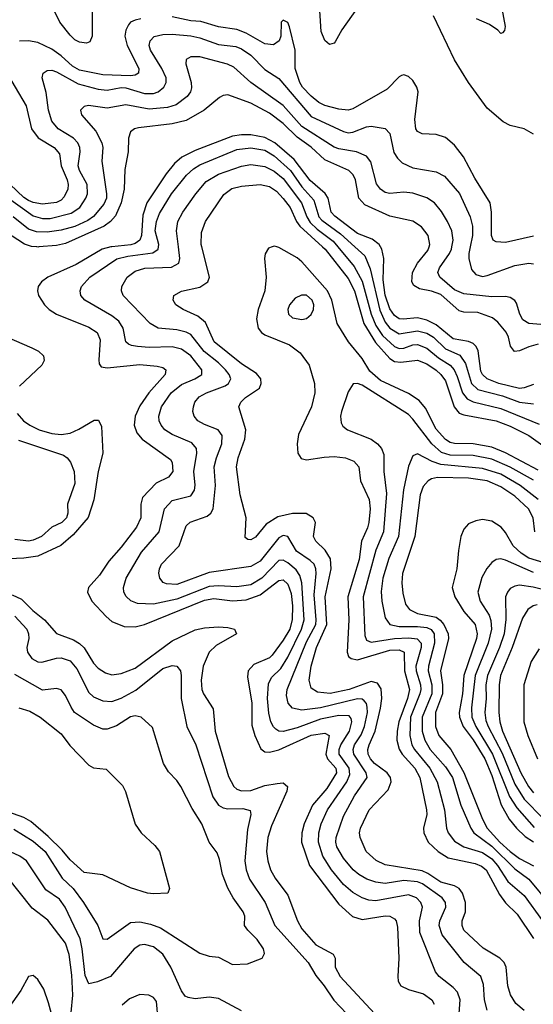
# Model space of a CAD drawing. Header units: inches. Extents: x 1308407 to 1441228, y 959628 to 1036311.
# Tile 31 of 256: x 1340691 to 1342910, y 976730 to 980981. Entities that reach past the tile are written whole.
import ezdxf

# ---------------------------------------------------------------- set-up
doc = ezdxf.new("R2010")
doc.units = ezdxf.units.IN
doc.header["$MEASUREMENT"] = 0
doc.layers.add('B3947', color=7, linetype='Continuous')
doc.layers.add('B3948', color=7, linetype='Continuous')

msp = doc.modelspace()

# ---------------------------------------------------------------- linework, layer by layer
at = {"layer": 'B3947', "color": 5}
for points, elevation in [([(1340774.4, 980000), (1340770, 979999.6), (1340766.1, 980000)], 2980), ([(1341085.5, 980000), (1341048.1, 979990), (1340935.1, 979924.9), (1340813.2, 979870), (1340785.2, 979850), (1340771.9, 979830), (1340768.5, 979810), (1340772.7, 979790), (1340798.2, 979750), (1340818.9, 979730), (1340850.2, 979710), (1340990, 979654.3), (1341026.2, 979630), (1341038.6, 979598.6), (1341033.2, 979513.3), (1341034.9, 979494.9), (1341042.8, 979482.8), (1341070, 979478.8), (1341210, 979492.8), (1341285.5, 979485.5), (1341310, 979479.3), (1341322.7, 979470), (1341320.2, 979450), (1341249.5, 979370.5), (1341210, 979313.7), (1341190.5, 979270), (1341185.6, 979230), (1341197.1, 979197.1), (1341219.8, 979170), (1341342.6, 979082.6), (1341350.7, 979070), (1341352.4, 979030), (1341334.5, 979005.5), (1341280.4, 978979.6), (1341222.3, 978917.7), (1341214.3, 978890), (1341214.2, 978830), (1341196.6, 978790), (1341130, 978703.4), (1341076, 978644), (1341036.4, 978583.6), (1340988.2, 978530), (1340983.8, 978510), (1341003.7, 978470), (1341064.7, 978404.7), (1341090, 978383.6), (1341142, 978362), (1341190, 978359.4), (1341230, 978369.7), (1341490, 978475.1), (1341530, 978482.2), (1341610, 978472), (1341670, 978475.8), (1341730, 978497.8), (1341810, 978559.4), (1341830, 978562.4), (1341850, 978544.6), (1341863.7, 978503.7), (1341869.4, 978450), (1341868.1, 978391.9), (1341858.2, 978350), (1341830, 978302), (1341782.6, 978237.4), (1341770, 978225.9), (1341703.4, 978196.6), (1341678.9, 978170), (1341676, 978144), (1341694.2, 978030), (1341694.6, 977934.6), (1341706.5, 977890), (1341732.9, 977832.9), (1341750, 977820.7), (1341770, 977818.9), (1341810, 977829.1), (1341950, 977892.2), (1342010, 977900.4), (1342028.4, 977890), (1342013.1, 977810), (1342021.4, 977790), (1342056.9, 977750), (1342060.4, 977730), (1342018, 977662), (1341955.9, 977590), (1341919.9, 977510), (1341909.4, 977470), (1341909, 977430), (1341943.4, 977330), (1342070, 977162.5), (1342129.4, 977109.4), (1342170, 977096.3), (1342270, 977111.6), (1342290.4, 977110), (1342310, 977099.2), (1342316.8, 977090), (1342322.8, 977062.8), (1342329.5, 976930), (1342324.3, 976850), (1342326.5, 976830), (1342336.9, 976810), (1342370, 976793.8), (1342435.2, 976775.2), (1342471.5, 976750), (1342481.4, 976730)], 3020), ([(1342589, 976690), (1342593.9, 976750), (1342582.7, 976782.7), (1342563.1, 976803.1), (1342502.5, 976850), (1342487.2, 976870), (1342420, 977040), (1342418.5, 977090), (1342431.1, 977150), (1342424.5, 977170), (1342404.7, 977190), (1342370, 977202.4), (1342230, 977177.2), (1342199.5, 977179.5), (1342170.1, 977190.1), (1342130, 977213.4), (1342090, 977248.1), (1342038.8, 977310), (1342000.5, 977370), (1341981.8, 977430), (1341983.9, 977470), (1341993.8, 977510), (1342021.3, 977570), (1342104.5, 977690), (1342117.8, 977722.2), (1342113.9, 977750), (1342071, 977810), (1342070.9, 977830), (1342078.2, 977850), (1342115.3, 977910), (1342125.8, 977950), (1342123.7, 977963.7), (1342114.9, 977974.9), (1342070, 977976.9), (1341990, 977961.4), (1341890, 977923.6), (1341830, 977908.1), (1341810, 977910.1), (1341797.9, 977917.9), (1341787.7, 977927.7), (1341776.8, 977950), (1341767.7, 977987.7), (1341761.3, 978050), (1341765.9, 978114.1), (1341779.4, 978140.6), (1341819.9, 978180.1), (1341850, 978228.2), (1341907.9, 978350), (1341920.7, 978390), (1341910.3, 978550.3), (1341901.6, 978581.6), (1341885.8, 978605.8), (1341850, 978636.9), (1341830, 978647.6), (1341810, 978646.2), (1341737.8, 978570), (1341690, 978541.1), (1341630, 978533), (1341550, 978537.4), (1341510, 978533.7), (1341370, 978478.8), (1341270, 978458.1), (1341200.8, 978460.8), (1341171.9, 978471.9), (1341150.8, 978490.8), (1341141.5, 978510), (1341140.5, 978530), (1341151.4, 978570), (1341217.3, 978682.7), (1341293.7, 978770), (1341317.1, 978870), (1341350, 978905.9), (1341430, 978925.4), (1341446.5, 978950), (1341449, 978971), (1341443.3, 979030), (1341457.1, 979110), (1341455.7, 979130), (1341434.3, 979154.3), (1341349.7, 979189.7), (1341319, 979210), (1341303, 979230), (1341294.3, 979250), (1341292.1, 979270), (1341303.4, 979310), (1341345.7, 979370), (1341390, 979406.2), (1341447.2, 979430), (1341473.9, 979446.1), (1341478, 979450), (1341478.7, 979470), (1341430, 979530.5), (1341390, 979558.7), (1341350, 979568.1), (1341250, 979566.3), (1341201, 979570), (1341174.1, 979574.1), (1341160.7, 979580.7), (1341150.1, 979590.1), (1341138.4, 979650), (1341119.1, 979679.1), (1341090, 979702), (1340973.4, 979770), (1340956.2, 979790), (1340952, 979810), (1340958.4, 979830), (1340995, 979870), (1341110.9, 979949.1), (1341159.1, 979960.9), (1341265.9, 979974.1), (1341290.1, 979989.9), (1341291.4, 980000)], 3040), ([(1342710, 976705.2), (1342698.7, 976750), (1342695, 976815), (1342682.7, 976850), (1342610.9, 976910), (1342516.4, 977030), (1342502.6, 977070), (1342506.6, 977090), (1342531.6, 977150), (1342530.1, 977170), (1342516, 977190), (1342431.6, 977250), (1342410, 977258.2), (1342350, 977264.9), (1342270, 977251.2), (1342230, 977257.6), (1342191.4, 977270), (1342155.5, 977290), (1342131.3, 977310), (1342090, 977361.6), (1342061.9, 977410), (1342056.5, 977430), (1342058.1, 977450), (1342090, 977541.8), (1342137.3, 977630), (1342192.2, 977710), (1342188.5, 977730), (1342134.2, 977810), (1342131.4, 977830), (1342137.9, 977850), (1342166.1, 977893.9), (1342181.1, 977930), (1342193, 977990), (1342192.7, 978012.7), (1342188.8, 978028.8), (1342179.9, 978039.9), (1342170, 978047), (1342150, 978049.1), (1341990.1, 978010.1), (1341910, 977999.9), (1341870, 978008.1), (1341851, 978031), (1341843.8, 978063.8), (1341847.1, 978090), (1341930, 978294.5), (1341969.8, 978370), (1341972.2, 978390), (1341962.6, 978497.4), (1341972.6, 978590), (1341971.2, 978610), (1341963.3, 978630), (1341946.7, 978646.7), (1341886.9, 978686.9), (1341850.1, 978750.1), (1341830, 978754), (1341810, 978744.7), (1341730, 978643.3), (1341690, 978619.9), (1341510, 978594.2), (1341370, 978542.5), (1341325.1, 978545.1), (1341311.7, 978551.7), (1341296.3, 978570), (1341292, 978592), (1341294.6, 978610), (1341304.4, 978630), (1341380.1, 978710), (1341410, 978796), (1341427.7, 978812.3), (1341501.7, 978838.3), (1341516.5, 978850), (1341527.5, 978870), (1341537.2, 978970), (1341531.9, 979050), (1341541, 979090), (1341563.9, 979150), (1341565.5, 979185.5), (1341549, 979210), (1341490, 979232.8), (1341460.2, 979250), (1341445, 979270), (1341439.7, 979290), (1341441.8, 979310), (1341448.6, 979330), (1341466.9, 979353.1), (1341497.8, 979370), (1341579.2, 979400.8), (1341593.7, 979410), (1341603.5, 979430), (1341595.9, 979450), (1341580.1, 979470), (1341550, 979500.3), (1341488.7, 979548.7), (1341430, 979622), (1341410, 979632.5), (1341370, 979642.8), (1341289.7, 979649.7), (1341255.2, 979670), (1341138, 979790), (1341131, 979810), (1341132.7, 979830), (1341156.3, 979870), (1341190, 979896.2), (1341232.2, 979907.8), (1341347.1, 979912.9), (1341378.2, 979930), (1341382.7, 979950), (1341376.8, 980000)], 3060), ([(1342870, 976703.7), (1342834.2, 976734.2), (1342811.3, 976771.3), (1342800.1, 976810), (1342792.5, 976890), (1342784.1, 976910), (1342765.6, 976930), (1342693, 976973), (1342610.1, 977050.1), (1342601.9, 977070), (1342602.8, 977090), (1342616.2, 977130), (1342616.6, 977170), (1342604.4, 977210), (1342589.8, 977229.8), (1342570, 977241.1), (1342510, 977257.4), (1342454.6, 977294.6), (1342430, 977306.1), (1342270, 977332), (1342231.2, 977351.2), (1342188.1, 977390), (1342161.5, 977450), (1342159.2, 977470), (1342163.5, 977490), (1342200.7, 977570), (1342283.3, 977656.7), (1342295.7, 977690), (1342292.3, 977710), (1342277.9, 977730), (1342223.9, 977770), (1342205.9, 977790), (1342197.2, 977810), (1342195.5, 977830), (1342200.5, 977850), (1342227.3, 977910), (1342249.4, 978009.4), (1342255.4, 978050), (1342252.9, 978092.9), (1342236.4, 978116.4), (1342210, 978123.8), (1342114.8, 978090), (1342032.2, 978072.2), (1341977.8, 978077.8), (1341950, 978095.2), (1341941.8, 978130), (1341950.1, 978190.1), (1341973, 978270), (1342017.6, 978370), (1342010.7, 978489.3), (1342036.2, 978610), (1342034, 978654), (1342010.3, 978690.3), (1341970.1, 978730), (1341961.1, 978750), (1341969.4, 978810), (1341958.9, 978830), (1341928.6, 978848.6), (1341870, 978848.5), (1341805.8, 978834.2), (1341756.5, 978803.5), (1341710, 978747.6), (1341690, 978735.8), (1341677.5, 978737.5), (1341665.7, 978745.7), (1341670.2, 978830), (1341644.1, 978930), (1341627.5, 979050), (1341635.4, 979090), (1341663.4, 979170), (1341667.6, 979210), (1341637.7, 979310), (1341646.4, 979330), (1341667.3, 979350), (1341727.2, 979390), (1341735, 979410), (1341732.4, 979430), (1341714.3, 979454.3), (1341650, 979495.3), (1341532, 979590), (1341493.5, 979673.5), (1341460.5, 979700.5), (1341397, 979730), (1341366, 979750), (1341354.6, 979770), (1341357, 979790), (1341390.2, 979809.8), (1341470, 979826.4), (1341504.5, 979850), (1341510.9, 979870), (1341477.8, 980000)], 3080), ([(1341781.7, 980000), (1341765.9, 979994.1), (1341752.3, 979970), (1341749.4, 979950.6), (1341756.1, 979870), (1341750.8, 979810), (1341722, 979730), (1341713.8, 979690), (1341720.9, 979650), (1341736.5, 979630), (1341750, 979620.8), (1341857, 979577), (1341903.5, 979543.5), (1341941.7, 979490), (1341965.1, 979410), (1341966.3, 979370), (1341952.1, 979310), (1341895.3, 979190), (1341890.2, 979150), (1341892.7, 979110), (1341906.8, 979086.8), (1341930, 979080.2), (1342007.1, 979092.9), (1342050, 979094.6), (1342098, 979090), (1342135.1, 979075.2), (1342156.1, 979050), (1342163.7, 978990), (1342201.2, 978910), (1342204.6, 978870), (1342199.1, 978810), (1342193.2, 978786.8), (1342167.2, 978730), (1342158.1, 978650), (1342109, 978490), (1342113.7, 978390), (1342105.2, 978250), (1342111.7, 978231.7), (1342122.6, 978222.6), (1342150, 978217.2), (1342290, 978259.2), (1342330, 978260.2), (1342352.4, 978250), (1342353.6, 978170), (1342374.6, 978090), (1342366.7, 978050), (1342329.3, 977950), (1342322.1, 977910), (1342320.9, 977870), (1342331, 977831), (1342343.4, 977810), (1342397.6, 977750), (1342420.1, 977710), (1342448.4, 977570), (1342449.6, 977550), (1342435.8, 977490), (1342436.6, 977470), (1342455.5, 977430), (1342498.8, 977390), (1342542, 977362), (1342658.2, 977338.2), (1342686.4, 977326.4), (1342706.4, 977310), (1342763.8, 977203.8), (1342790, 977168.2), (1342839.5, 977119.5), (1342910, 977014.3)], 3120), ([(1342930, 979036.9), (1342790, 979110.8), (1342730, 979135.9), (1342650, 979149.7), (1342570, 979151.4), (1342550, 979155.9), (1342530, 979168.1), (1342490, 979213.2), (1342444, 979304), (1342416.8, 979336.8), (1342370, 979367.7), (1342250, 979423.1), (1342203.4, 979463.4), (1342170, 979517.7), (1342111.2, 979590), (1342062.4, 979670), (1342039.6, 979770), (1342021.1, 979810), (1341910, 979936.4), (1341890, 979953.1), (1341810, 979997.8), (1341801.9, 980000)], 3120), ([(1341999.7, 980000), (1342010.3, 979990.3), (1342110, 979863.4), (1342137.7, 979810), (1342178.1, 979670), (1342227.6, 979587.6), (1342290, 979518.1), (1342310, 979505.8), (1342337.5, 979502.5), (1342410, 979511), (1342450, 979494.7), (1342490, 979467.7), (1342510.3, 979450), (1342530, 979422.4), (1342567.4, 979310), (1342590, 979283.1), (1342610, 979275.3), (1342750, 979249.3), (1342810, 979226), (1342890, 979185.3), (1343085.8, 979045.8)], 3080), ([(1342066, 980000), (1342136.3, 979916.3), (1342170, 979852), (1342209.7, 979710), (1342230, 979660.6), (1342257.8, 979617.8), (1342310, 979569.6), (1342330, 979561.2), (1342350, 979563), (1342390, 979578.1), (1342410, 979579.1), (1342450, 979563.5), (1342500.8, 979520.8), (1342550, 979490), (1342567.5, 979470), (1342581.3, 979441.3), (1342603.7, 979370), (1342623.7, 979343.7), (1342650, 979330.9), (1342770, 979302.3), (1342934.7, 979234.7)], 3060), ([(1342139.2, 980000), (1342181.8, 979961.8), (1342205.3, 979905.3), (1342246.7, 979726.7), (1342270, 979675.1), (1342290, 979649), (1342330, 979624.2), (1342410, 979637.4), (1342450, 979627.9), (1342479.1, 979610), (1342530, 979559.6), (1342592.7, 979532.7), (1342616.9, 979496.9), (1342643.5, 979410), (1342670, 979384.7), (1342776.9, 979356.9), (1342850, 979330.2), (1342910, 979323)], 3040), ([(1342910, 979406.7), (1342870, 979391.6), (1342850, 979389.1), (1342760.3, 979410), (1342711.1, 979430), (1342690.4, 979450), (1342683.8, 979463.8), (1342672, 979552), (1342663.6, 979570), (1342650, 979582.5), (1342630, 979591.6), (1342563.4, 979603.4), (1342490, 979664.1), (1342450, 979684.4), (1342410, 979693.6), (1342347.6, 979687.6), (1342330, 979690.3), (1342310, 979704.6), (1342290, 979732.7), (1342270, 979791.8), (1342261.6, 979858.4), (1342264.5, 979950), (1342255.5, 979990), (1342249.6, 980000)], 3020), ([(1342930, 979581), (1342890, 979569.5), (1342850, 979551), (1342829.2, 979549.2), (1342811.7, 979571.7), (1342803.3, 979610), (1342792.3, 979632.3), (1342756, 979676), (1342733.5, 979693.5), (1342670, 979716.8), (1342610, 979718.6), (1342590, 979724.8), (1342510, 979794.5), (1342470, 979809.6), (1342418.9, 979818.9), (1342393.8, 979833.8), (1342385.5, 979850), (1342388, 979890), (1342409.1, 979930), (1342454.6, 979985.4), (1342459.6, 980000)], 2980), ([(1343010, 979659), (1342889.9, 979669.9), (1342865.1, 979685.1), (1342851.6, 979710), (1342837.3, 979757.3), (1342829.4, 979769.4), (1342810, 979782.2), (1342790, 979786), (1342730, 979784), (1342610, 979797.8), (1342570, 979814.9), (1342505.6, 979870), (1342497.4, 979890), (1342504.1, 979910), (1342548, 979972), (1342556.3, 979990), (1342558.2, 980000)], 2960), ([(1342637.5, 980000), (1342631.7, 979971.7), (1342631.6, 979950), (1342642.1, 979902.1), (1342660.9, 979880.9), (1342690, 979872.8), (1342710, 979876.2), (1342830, 979920.2), (1342889.9, 979929.9), (1342910, 979927)], 2940), ([(1340589.2, 979630), (1340744.4, 979564.4), (1340772.2, 979550), (1340793.7, 979530), (1340797.7, 979510), (1340787, 979490), (1340690, 979398.9)], 2980), ([(1342910, 978992.7), (1342810, 979049), (1342730, 979083.1), (1342650, 979099.2), (1342550, 979101.1), (1342513.1, 979113.1), (1342471.4, 979150), (1342390, 979256.9), (1342370, 979276.2), (1342170, 979403.2), (1342150, 979410.7), (1342131.5, 979408.5), (1342110, 979374.5), (1342081, 979290), (1342076.5, 979270), (1342080.2, 979240.2), (1342086.7, 979226.7), (1342107, 979210), (1342210.1, 979170.1), (1342237.5, 979150), (1342254.3, 979130), (1342263.7, 979103.7), (1342263.7, 979030), (1342276.2, 978936.2), (1342263.4, 978770), (1342229.5, 978690.5), (1342174.2, 978490), (1342181.9, 978321.9), (1342190, 978301.8), (1342210, 978293.3), (1342310, 978308.9), (1342372.4, 978312.4), (1342407.7, 978307.7), (1342424.8, 978290), (1342426, 978270), (1342402.2, 978190), (1342403.5, 978170), (1342422.5, 978110), (1342423.9, 978090), (1342420.2, 978070), (1342379.3, 977970), (1342375.8, 977890), (1342385.8, 977850), (1342396.2, 977830), (1342462.3, 977750), (1342494.5, 977690), (1342526.6, 977570), (1342534.7, 977490), (1342542.2, 977470), (1342570, 977434), (1342609.1, 977410), (1342690, 977385.8), (1342730, 977358.5), (1342755.4, 977330), (1342799.9, 977259.9), (1342870, 977199.3), (1342949.8, 977089.8)], 3140), ([(1340681.2, 979281.2), (1340708.2, 979250), (1340735.5, 979230), (1340776.2, 979210), (1340830, 979194.3), (1340870, 979190.4), (1340910, 979196.1), (1340947.2, 979212.8), (1341012.6, 979252.6), (1341031.8, 979251.8), (1341044.2, 979224.2), (1341050.6, 979109.4), (1341030.1, 979030), (1341011.3, 978908.7), (1340987.5, 978832.5), (1340922.5, 978757.5), (1340869.1, 978710.9), (1340770, 978665.2), (1340710, 978655.9), (1340646.1, 978653.9)], 2980), ([(1340686.3, 979166.3), (1340880.8, 979100.8), (1340896.5, 979090), (1340911, 979071), (1340926.7, 979030), (1340930, 978979), (1340898.4, 978890), (1340898.8, 978850), (1340893.5, 978830), (1340873.4, 978810), (1340830.4, 978789.6), (1340786, 978750), (1340750, 978733.9), (1340729.9, 978729.9), (1340670, 978736.6)], 2960), ([(1342930, 978909.9), (1342852.6, 978970), (1342770, 979018.7), (1342690, 979043.2), (1342510, 979060.3), (1342473.3, 979073.3), (1342410, 979107.4), (1342390, 979098.7), (1342370, 979054), (1342348.5, 978951.5), (1342328, 978750), (1342285.5, 978654.5), (1342260.1, 978570), (1342252.7, 978512.7), (1342255.9, 978470), (1342270, 978398.7), (1342290.5, 978370.5), (1342330, 978361.8), (1342410, 978362), (1342450, 978357.3), (1342468.3, 978348.3), (1342482.2, 978330), (1342482.9, 978290), (1342456.4, 978190), (1342455.9, 978170), (1342471.2, 978110), (1342471, 978070), (1342429.3, 977970), (1342429.8, 977910), (1342441.2, 977870), (1342464.3, 977830), (1342530, 977755.1), (1342560.2, 977710), (1342597.1, 977590), (1342639.2, 977490), (1342653.3, 977470), (1342730, 977412.4), (1342830, 977314.6), (1342890.5, 977270), (1342981.5, 977161.5)], 3160), ([(1342916.7, 978770), (1342909.3, 978830), (1342889.5, 978870), (1342830, 978924.3), (1342770, 978964), (1342710, 978989.7), (1342630, 979001.2), (1342495.7, 979004.3), (1342470, 978998.3), (1342455.8, 978990), (1342434.7, 978965.3), (1342420.9, 978930), (1342397.4, 978750), (1342345.1, 978590), (1342341.5, 978550), (1342345.9, 978505.9), (1342357.8, 978457.8), (1342374.5, 978434.5), (1342410, 978417.4), (1342490, 978401.1), (1342508.1, 978388.1), (1342522.6, 978370), (1342542.3, 978330), (1342543.3, 978310), (1342508.4, 978170), (1342517.2, 978110), (1342517.4, 978070), (1342487.9, 977990), (1342486.8, 977930), (1342502, 977890), (1342553.6, 977830), (1342610.4, 977730.4), (1342689.8, 977530), (1342710.2, 977490.2), (1342765.7, 977430), (1342810, 977390.3), (1342850, 977360.1), (1342910, 977327.4)], 3180), ([(1343217.4, 978557.4), (1342890, 978656.3), (1342857.3, 978677.3), (1342822.4, 978710), (1342790, 978766.5), (1342770.3, 978790.3), (1342730, 978815.4), (1342690, 978823.4), (1342661.9, 978818.1), (1342630, 978804.5), (1342610, 978782), (1342597, 978750), (1342586.1, 978690), (1342579.2, 978610), (1342558.8, 978530), (1342570.5, 978490), (1342610, 978426.5), (1342658.1, 978370), (1342667.8, 978330), (1342664.9, 978310), (1342610.1, 978150.1), (1342603.3, 978070), (1342590.1, 977990.1), (1342591.1, 977970), (1342607.4, 977930), (1342650, 977872.3), (1342699.7, 977790), (1342730, 977718.1), (1342770.8, 977590.8), (1342805.9, 977530), (1342837.7, 977490), (1342874.1, 977454.1), (1342910, 977432)], 3220), ([(1342910, 978595.1), (1342790, 978647.8), (1342770, 978653), (1342750, 978650.6), (1342730, 978637.8), (1342708.7, 978611.3), (1342687.2, 978572.8), (1342670.1, 978510), (1342679.8, 978470), (1342719.5, 978410), (1342726.5, 978386.5), (1342728.8, 978350), (1342715.1, 978290), (1342658.3, 978150), (1342643.3, 978010), (1342643.6, 977970), (1342661, 977930), (1342733.5, 977810), (1342806.9, 977626.9), (1342838.4, 977578.4), (1342913.1, 977493.1)], 3240), ([(1343007.1, 978507.1), (1342908.8, 978531.2), (1342850, 978539.1), (1342830, 978536.1), (1342810, 978525), (1342797.8, 978510), (1342790.1, 978489.9), (1342791.5, 978391.5), (1342784.1, 978330), (1342763.9, 978270), (1342711.2, 978150), (1342705.2, 978110), (1342706.4, 978050), (1342699.9, 977990), (1342705, 977955), (1342714.3, 977930), (1342774.8, 977814.8), (1342830, 977680.1), (1342870, 977616.4), (1342952.6, 977532.6)], 3260), ([(1340658.3, 978498.3), (1340698.7, 978478.7), (1340748, 978430), (1340798, 978390), (1340850, 978331.7), (1340923.8, 978303.8), (1340950, 978288.2), (1340970, 978268.9), (1341010, 978203.7), (1341030, 978181.7), (1341061.6, 978161.6), (1341090, 978153.1), (1341130, 978157.7), (1341190, 978181.5), (1341350, 978299.1), (1341450, 978346.4), (1341490, 978356.1), (1341550, 978360.3), (1341590, 978357.6), (1341619.5, 978350), (1341627.8, 978330), (1341540.6, 978279.4), (1341510.5, 978250), (1341483.8, 978190), (1341474.9, 978130), (1341478.1, 978090), (1341484.8, 978070), (1341526.4, 978006.4), (1341536.1, 977910), (1341593.1, 977713.1), (1341616.8, 977670), (1341630, 977659), (1341650, 977651.4), (1341690, 977653.3), (1341750, 977674.2), (1341804.1, 977684.1), (1341830, 977685.7), (1341848.5, 977670), (1341845.5, 977650), (1341778.7, 977501.3), (1341763, 977450), (1341758, 977390), (1341762.8, 977350), (1341775.2, 977310), (1341795.1, 977275.1), (1341850, 977201.2), (1341891.3, 977090), (1341910, 977056.3), (1341970, 976986.5), (1342045.9, 976945.9), (1342054.2, 976930), (1342053.6, 976890), (1342075.4, 976850), (1342223.2, 976690)], 2980), ([(1342925.8, 978454.2), (1342909.7, 978450.3), (1342886, 978434), (1342862.8, 978397.2), (1342818, 978270), (1342768.3, 978150), (1342761.8, 978110), (1342760.6, 977990), (1342765.1, 977950), (1342776.6, 977910), (1342855.5, 977730), (1342889.5, 977670), (1342910, 977643.5)], 3280), ([(1340670, 978406.6), (1340721.9, 978350), (1340730.1, 978329.9), (1340730.6, 978310), (1340722.4, 978270), (1340724.6, 978250), (1340743.6, 978223.6), (1340770, 978208.1), (1340786.6, 978206.6), (1340850, 978225), (1340870, 978226.4), (1340910, 978213.1), (1340938.2, 978178.2), (1340990, 978076.3), (1341010, 978058.1), (1341050, 978040.1), (1341090, 978037.2), (1341130, 978052.2), (1341193.7, 978086.3), (1341310, 978180.1), (1341350, 978192.8), (1341370.2, 978190.2), (1341385.3, 978170), (1341389.2, 978150), (1341388.6, 978050), (1341413.5, 977930), (1341452.9, 977850), (1341526, 977626), (1341550, 977590.1), (1341570, 977578.5), (1341590, 977574.6), (1341655.5, 977575.5), (1341686.7, 977566.7), (1341690.2, 977550), (1341675, 977485), (1341663.6, 977350), (1341669.1, 977310), (1341684.6, 977270), (1341751.3, 977170), (1341793.9, 977070), (1341937.9, 976910), (1341970, 976853.8), (1342006.5, 976810), (1342048, 976748), (1342103.2, 976690)], 2960), ([(1342935.5, 978264.5), (1342900.5, 978210), (1342869.5, 978110), (1342869.5, 977950), (1342885.5, 977890), (1342927.6, 977790)], 3320), ([(1340666.1, 977486.1), (1340750, 977435.1), (1340802.1, 977390), (1340874.9, 977274.9), (1340922.7, 977230), (1340967.4, 977170), (1341028.9, 977070), (1341050, 977013.3), (1341070, 977011.1), (1341170, 977082.6), (1341210, 977086.3), (1341256.6, 977076.6), (1341299.9, 977059.9), (1341470, 976951.1), (1341510, 976938), (1341550, 976934.3), (1341610, 976901.3), (1341674.8, 976905.2), (1341738, 976930), (1341748.9, 976950), (1341744.7, 976970), (1341717.8, 977010), (1341676.9, 977050), (1341662.7, 977070), (1341663.5, 977110), (1341656.8, 977130), (1341613.5, 977190), (1341591, 977231), (1341568.1, 977290), (1341555, 977355), (1341544.2, 977384.2), (1341510, 977430.5), (1341478.4, 977510), (1341436.1, 977576.1), (1341387.8, 977670), (1341370, 977696.5), (1341334.3, 977734.3), (1341313, 977770), (1341265.7, 977925.7), (1341216.4, 977970), (1341190, 977976.3), (1341170, 977970.8), (1341110, 977932.7), (1341070, 977918.6), (1341050, 977918.7), (1341010, 977935.6), (1340928.8, 977990), (1340913.1, 978013.1), (1340890, 978064), (1340870, 978087.3), (1340850, 978094.2), (1340790, 978086.5), (1340670, 978153.8)], 2940), ([(1340687.8, 978010), (1340735.2, 977995.2), (1340780.2, 977970), (1340870, 977898), (1340907.9, 977847.9), (1340990, 977762.2), (1341010, 977751.4), (1341064.8, 977744.8), (1341135.2, 977675.2), (1341149, 977649), (1341190, 977507.7), (1341215.8, 977470), (1341275.8, 977415.8), (1341295.6, 977390), (1341338.4, 977230), (1341331.3, 977210), (1341270, 977206.8), (1341244, 977210), (1341170, 977232.3), (1341050, 977288.5), (1340970, 977298.9), (1340910, 977353.2), (1340875.5, 977395.5), (1340815.1, 977455.1), (1340739, 977519), (1340710, 977536.5), (1340550, 977593.4)], 2920), ([(1341650, 976701.5), (1341550, 976754.8), (1341510, 976760.3), (1341450, 976753.8), (1341418.8, 976758.8), (1341405.8, 976765.8), (1341390, 976788.4), (1341344.3, 976890), (1341310, 976947.1), (1341270, 976977.8), (1341230, 976988.6), (1341210, 976985.6), (1341186, 976970), (1341083.2, 976850), (1341026.9, 976826.9), (1340990, 976818.9), (1340974.9, 976854.9), (1340961.9, 976970), (1340952.9, 977012.9), (1340888, 977150), (1340863.9, 977183.9), (1340804.7, 977224.7), (1340721.5, 977350), (1340692, 977370), (1340594.7, 977414.7)], 2960), ([(1340914.3, 976694.3), (1340920.3, 976770), (1340916.1, 976856.1), (1340904.6, 976944.6), (1340890, 976994.6), (1340813.1, 977093.1), (1340745, 977145), (1340638.8, 977278.8)], 2980), ([(1340851, 976610), (1340816.3, 976736.3), (1340795.2, 976795.2), (1340770, 976837.7), (1340750, 976854.3), (1340730, 976849.5), (1340696.3, 976790), (1340610, 976666.8)], 3020), ([(1341290, 976662), (1341282.1, 976742.1), (1341270, 976759.5), (1341249.9, 976769.9), (1341210, 976772.1), (1341165.6, 976754.4), (1341134.2, 976725.8)], 2980)]:
    msp.add_lwpolyline(points, dxfattribs=dict(at, elevation=elevation))
at = {"layer": 'B3947', "color": 5, "elevation": 3140}
msp.add_lwpolyline([(1341908.4, 979791.6), (1341881.2, 979778.8), (1341857.1, 979750), (1341850.2, 979730), (1341852.7, 979710), (1341870, 979694.7), (1341910, 979686.8), (1341930, 979691.4), (1341940.8, 979699.2), (1341951, 979709), (1341959.8, 979730), (1341961.3, 979750), (1341954.7, 979770), (1341930, 979791.2)], close=True, dxfattribs=at)
at = {"layer": 'B3948', "color": 5}
for points, elevation in [([(1341004.9, 981030), (1341004.7, 980910), (1340994.6, 980885.4), (1340979.5, 980880.5), (1340950, 980883.5), (1340930, 980894.7), (1340910, 980913.8), (1340865.4, 980970), (1340817.6, 981070)], 2880), ([(1342149.7, 981030.3), (1342082.9, 980937.1), (1342054.5, 980885.5), (1342050, 980879.8), (1342030, 980874.8), (1342010, 980890.9), (1341994.1, 980930), (1341984.9, 981064.9)], 2880), ([(1342910, 980046.6), (1342790, 980019.1), (1342750, 980022), (1342735.8, 980030), (1342729.3, 980049.3), (1342729.5, 980150), (1342722.7, 980190), (1342657.3, 980297.3), (1342608.8, 980388.8), (1342570, 980438.8), (1342530, 980472.5), (1342490, 980485.8), (1342430, 980488.2), (1342410, 980498), (1342401.8, 980510), (1342398.2, 980550), (1342412.2, 980670), (1342407.1, 980690), (1342390, 980718), (1342370, 980736.3), (1342350, 980743.6), (1342340.3, 980739.7), (1342330, 980734.5), (1342279.1, 980680.9), (1342130, 980597), (1342110, 980590.5), (1342070, 980594.4), (1342010, 980610.3), (1341984.1, 980624.1), (1341950, 980651.2), (1341913.4, 980690), (1341901, 980710), (1341881.3, 980770), (1341881.3, 980850), (1341856.8, 980950), (1341850, 980969.4), (1341830, 980978.7), (1341821.3, 980970), (1341819, 980910), (1341811.6, 980890), (1341787.5, 980872.5), (1341750, 980877.7), (1341670, 980923.5), (1341630, 980939.1), (1341550, 980949.9), (1341473.3, 980973.3), (1341430, 980976.4), (1341350, 980993.4)], 2920), ([(1342910, 980487.3), (1342870, 980509.6), (1342810, 980524), (1342780.2, 980540.2), (1342710, 980599.8), (1342630, 980709.8), (1342570, 980808.2), (1342478.5, 980998.5)], 2880), ([(1342773.8, 981030), (1342788.3, 980951.7), (1342785.5, 980934.5), (1342776.1, 980923.9), (1342770, 980922), (1342756.4, 980936.4), (1342720.6, 980960.6), (1342665, 980985)], 2860), ([(1341214.5, 980985.5), (1341190, 980979.5), (1341170.2, 980970), (1341160.7, 980959.3), (1341150, 980936.3), (1341146, 980910), (1341156.2, 980870), (1341205.7, 980770), (1341205, 980750), (1341190, 980741.6), (1341170, 980739.3), (1341050, 980743.4), (1340950, 980763.1), (1340920, 980780), (1340870, 980825.4), (1340830, 980854.2), (1340770, 980882.5), (1340730, 980890.4), (1340691.2, 980888.8)], 2920), ([(1340530, 980291.5), (1340750, 980134), (1340790, 980123.2), (1340823.5, 980123.5), (1340914.5, 980145.5), (1340951, 980170), (1340977.6, 980210), (1340984.6, 980230), (1340982.7, 980270), (1340950.1, 980330), (1340943.7, 980350), (1340952.3, 980410), (1340951, 980430), (1340942, 980450), (1340924.3, 980470), (1340857.8, 980510), (1340830, 980542.8), (1340816.1, 980590), (1340806.5, 980666.5), (1340788.4, 980730), (1340793.1, 980750), (1340810, 980761.8), (1340830, 980762.7), (1340850, 980756.6), (1340943.8, 980703.8), (1341030, 980681.1), (1341070, 980677), (1341130, 980688.5), (1341150, 980687.5), (1341230, 980662.7), (1341270, 980662.9), (1341290.2, 980670), (1341314.6, 980690), (1341323.4, 980710), (1341323.4, 980730), (1341306.1, 980770), (1341255.8, 980850), (1341250.8, 980870), (1341254.5, 980890), (1341271.9, 980908.1), (1341310, 980917.2), (1341350, 980918.3), (1341430, 980910.9), (1341470, 980902.5), (1341550, 980873.9), (1341625, 980865), (1341650, 980855.6), (1341690, 980827.5), (1341750, 980766.7), (1341810, 980726.9), (1341950, 980563.8), (1342090, 980498.5), (1342110, 980493.2), (1342130, 980495), (1342190, 980518.3), (1342210, 980521.2), (1342270, 980512.1), (1342289.9, 980489.9), (1342307.9, 980407.9), (1342323.3, 980383.3), (1342343.8, 980363.8), (1342390, 980341.5), (1342490, 980324.7), (1342526.2, 980306.2), (1342590.9, 980230.9), (1342637.6, 980130), (1342646.4, 980090), (1342647.7, 980050), (1342637.5, 980000)], 2940), ([(1342558.2, 980000), (1342563.9, 980030), (1342557.3, 980070), (1342539.3, 980110), (1342513.7, 980153.7), (1342483.5, 980190), (1342450, 980212.2), (1342390, 980232.1), (1342350, 980236.9), (1342290, 980230.5), (1342270, 980235), (1342249.5, 980249.5), (1342233.1, 980273.1), (1342207.9, 980367.9), (1342190, 980392.1), (1342146.3, 980410), (1342070, 980423.3), (1342050, 980431.2), (1341910, 980520.5), (1341830, 980610.3), (1341689.9, 980710), (1341616.4, 980776.4), (1341589.6, 980789.6), (1341470, 980820.4), (1341430, 980821.4), (1341410.3, 980810), (1341409.5, 980790), (1341431.9, 980710), (1341433.5, 980686.5), (1341429.5, 980670), (1341415, 980650), (1341366.7, 980613.3), (1341330, 980602.1), (1341250, 980594.7), (1341150, 980613), (1341070, 980599.3), (1340989, 980611), (1340970, 980607.1), (1340954, 980590), (1340958.2, 980570), (1341020.1, 980500.1), (1341046.4, 980450), (1341050.6, 980430), (1341046, 980370), (1341066.6, 980230), (1341065.7, 980210), (1341055.3, 980184.7), (1341010, 980131.4), (1340986.2, 980113.8), (1340930, 980088.5), (1340870, 980072.2), (1340810, 980063.3), (1340764.8, 980064.8), (1340730, 980076.7), (1340663.1, 980130)], 2960), ([(1340624.4, 980770), (1340719.1, 980610), (1340742.6, 980510), (1340771.3, 980471.3), (1340840.2, 980430), (1340862.7, 980402.7), (1340870.1, 980350), (1340896, 980290), (1340900.3, 980270), (1340898.7, 980250), (1340884.2, 980215.8), (1340870, 980202.1), (1340850, 980192.6), (1340790, 980184.8), (1340750, 980192.1), (1340730, 980201.1), (1340710, 980214.2), (1340650, 980269.9)], 2920), ([(1342459.6, 980000), (1342463.1, 980010), (1342455.4, 980050), (1342427.5, 980087.5), (1342390, 980111.5), (1342290, 980132.3), (1342181.8, 980181.8), (1342156.3, 980210), (1342141.6, 980290), (1342131.7, 980311.7), (1342113.4, 980330), (1342010, 980376.8), (1341950.5, 980430.5), (1341890, 980474), (1341830, 980533), (1341770, 980577), (1341690, 980620.5), (1341590, 980656.5), (1341570, 980653.8), (1341555.1, 980644.9), (1341487.8, 980590), (1341410, 980546.2), (1341350, 980531.4), (1341205.1, 980514.9), (1341187, 980510), (1341170, 980497.3), (1341160.9, 980470), (1341160.1, 980410), (1341145.8, 980334.2), (1341142.8, 980250), (1341129.8, 980190), (1341105.8, 980134.2), (1341083.8, 980110), (1341056.8, 980090), (1340890, 980015.4), (1340850, 980006.4), (1340774.4, 980000)], 2980), ([(1342249.6, 980000), (1342243.7, 980010), (1342214.3, 980034.3), (1342150, 980058.1), (1342052.5, 980132.5), (1342037.3, 980150), (1342023.8, 980210), (1342011.4, 980231.4), (1341946.7, 980286.7), (1341877.3, 980377.3), (1341793.5, 980450), (1341750, 980472.4), (1341690, 980484.7), (1341650, 980484.3), (1341610, 980477.7), (1341450, 980417.1), (1341392.3, 980387.7), (1341360.3, 980359.7), (1341324.5, 980315.5), (1341239.9, 980190), (1341222.9, 980137.1), (1341217, 980050), (1341210, 980029.9), (1341190, 980015.5), (1341171.2, 980008.8), (1341090, 980001.2), (1341085.5, 980000)], 3020), ([(1341291.4, 980000), (1341292.7, 980010), (1341276.8, 980070), (1341282.2, 980110), (1341295, 980145), (1341347.8, 980230), (1341412.6, 980310), (1341442.5, 980337.5), (1341470, 980355), (1341630, 980420.6), (1341690, 980428), (1341750, 980418.2), (1341790, 980393.9), (1341861.1, 980330), (1341910, 980259.9), (1341961.8, 980201.8), (1341983.9, 980130), (1341995.8, 980115.8), (1342076.4, 980056.4), (1342139.2, 980000)], 3040), ([(1341376.8, 980000), (1341368.6, 980070), (1341374.7, 980110), (1341395.8, 980150), (1341451.8, 980230), (1341497.5, 980282.5), (1341550, 980314.7), (1341650, 980349.1), (1341690, 980356.3), (1341750, 980347.4), (1341790, 980327.8), (1341830, 980296.2), (1341908.4, 980190), (1341931.7, 980130), (1341946.3, 980106.3), (1341976.6, 980076.6), (1342045, 980025), (1342066, 980000)], 3060), ([(1341477.8, 980000), (1341475.3, 980010), (1341477.3, 980062.7), (1341494.2, 980110), (1341573.3, 980226.7), (1341608.3, 980251.7), (1341650, 980262.9), (1341730, 980269.9), (1341770, 980261), (1341800.5, 980240.5), (1341830, 980209.5), (1341860.1, 980170), (1341886.8, 980110), (1341900.7, 980090), (1341999.7, 980000)], 3080), ([(1340766.1, 980000), (1340742.3, 980002.3), (1340712.3, 980012.3), (1340630, 980066), (1340550, 980102.5), (1340510, 980104.6), (1340487.8, 980092.2), (1340474.2, 980070), (1340463.8, 980010), (1340464.4, 980000)], 2980), ([(1341801.9, 980000), (1341790, 980003.1), (1341781.7, 980000)], 3120)]:
    msp.add_lwpolyline(points, dxfattribs=dict(at, elevation=elevation))

doc.saveas('drawing.dxf')
